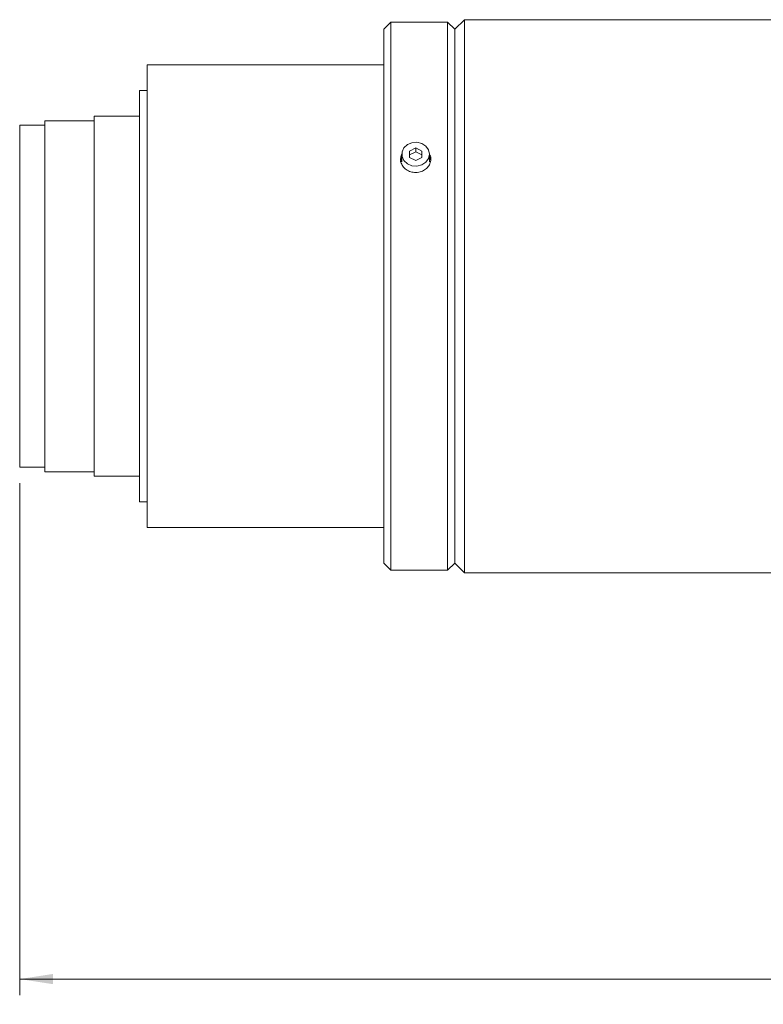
# Model space of a CAD drawing. Header units: millimetres. Extents: x 0 to 1118, y 0 to 864.
# Tile 14 of 78: x 421 to 495, y 215 to 313. Entities that reach past the tile are written whole.
import ezdxf

# ---------------------------------------------------------------- set-up
doc = ezdxf.new("R2010")
doc.units = ezdxf.units.MM
doc.styles.add('SLDTEXTSTYLE3', font='TXT', dxfattribs={"width": 0.605})
doc.dimstyles.new('SLDDIMSTYLE1', dxfattribs={"dimtxt": 3.175, "dimasz": 3.302, "dimexe": 0, "dimexo": 0.0625, "dimgap": 0.79375, "dimtad": 0, "dimtih": 1, "dimtoh": 1, "dimdec": 1, "dimlfac": 2, "dimrnd": 1e-09, "dimzin": 12, "dimdsep": 46, "dimtxsty": 'SLDTEXTSTYLE3', "dimsah": 1, "dimcen": 0.09, "dimadec": 0, "dimazin": 3, "dimtfac": 1, "dimtofl": 0, "dimtmove": 0, "dimatfit": 3, "dimfxl": 1, "dimfrac": 2, "dimtolj": 1, "dimtzin": 12, "dimarcsym": 0})

# ---------------------------------------------------------------- blocks, each defined once
blk = doc.blocks.new('_D_22')
at = {"color": 7, "linetype": 'Continuous', "lineweight": 0}
for p, q in [((421.236, 267.124), (421.236, 216.225)), ((664.436, 247.999), (664.436, 216.225)), ((421.236, 217.825), (537.379, 217.825)), ((664.436, 217.825), (548.293, 217.825))]:
    blk.add_line(p, q, dxfattribs=at)
for points in [[(421.236, 217.825), (424.538, 217.317), (424.538, 218.333)], [(664.436, 217.825), (661.134, 218.333), (661.134, 217.317)]]:
    blk.add_solid(points, dxfattribs=at)
at = {"color": 7, "linetype": 'Continuous', "lineweight": 0, "insert": (537.379, 219.481), "char_height": 3.175, "attachment_point": 1, "style": 'SLDTEXTSTYLE3'}
blk.add_mtext('486.4', dxfattribs=at)

msp = doc.modelspace()

# ---------------------------------------------------------------- linework, layer by layer
at = {"color": 7, "linetype": 'Continuous', "lineweight": 15}
for p, q in [((458.1433, 312.974), (457.4362, 312.2669)), ((463.7862, 312.974), (458.1433, 312.974)), ((458.1433, 312.974), (458.1433, 258.474)), ((464.4933, 312.2669), (463.7862, 312.974)), ((463.7862, 312.974), (463.7862, 258.474)), ((465.4504, 313.224), (464.4933, 312.2669)), ((507.4104, 313.224), (465.4504, 313.224)), ((465.4504, 313.224), (465.4504, 258.224)), ((457.4362, 312.2669), (457.4362, 259.1811)), ((464.4933, 312.2669), (464.4933, 259.1811)), ((457.4362, 308.724), (433.9112, 308.724)), ((433.9112, 308.724), (433.9112, 262.724)), ((433.9112, 306.174), (433.1362, 306.174)), ((433.1362, 306.174), (433.1362, 265.274)), ((433.1362, 303.624), (428.6362, 303.624)), ((428.6362, 303.624), (428.6362, 267.824)), ((423.7362, 302.724), (421.2362, 302.724)), ((421.2362, 302.724), (421.2362, 268.724)), ((428.6362, 303.174), (423.7362, 303.174)), ((423.7362, 303.174), (423.7362, 268.274)), ((459.2362, 299.849), (459.2362, 299.099)), ((460.6112, 300.474), (459.9862, 300.1615)), ((459.9862, 300.1615), (459.9862, 299.5365)), ((460.6112, 300.099), (459.9862, 299.7865)), ((461.2362, 300.1615), (460.6112, 300.474)), ((460.6112, 300.099), (460.6112, 300.474)), ((461.2362, 299.7865), (460.6112, 300.099)), ((461.2362, 299.5365), (461.2362, 300.1615)), ((461.9862, 299.099), (461.9862, 299.849)), ((459.9862, 299.5365), (460.6112, 299.224)), ((460.6112, 299.224), (461.2362, 299.5365)), ((421.2362, 268.724), (423.7362, 268.724)), ((423.7362, 268.274), (428.6362, 268.274)), ((428.6362, 267.824), (433.1362, 267.824)), ((433.1362, 265.274), (433.9112, 265.274)), ((433.9112, 262.724), (457.4362, 262.724)), ((457.4362, 259.1811), (458.1433, 258.474)), ((463.7862, 258.474), (464.4933, 259.1811)), ((464.4933, 259.1811), (465.4504, 258.224)), ((458.1433, 258.474), (463.7862, 258.474)), ((465.4504, 258.224), (507.4104, 258.224))]:
    msp.add_line(p, q, dxfattribs=at)
at = {"color": 7, "linetype": 'Continuous', "lineweight": 15, "flags": 128}
for points in [[(461.9862, 299.849), (461.8933, 299.4188), (461.6273, 299.0468), (461.224, 298.783), (460.738, 298.6633), (460.2349, 298.7037), (459.7825, 298.8987), (459.4421, 299.2221), (459.2596, 299.6302), (459.2596, 300.0678), (459.4421, 300.4759), (459.7825, 300.7993), (460.2349, 300.9943), (460.738, 301.0347), (461.224, 300.9149), (461.6273, 300.6512), (461.8933, 300.2792), (461.9862, 299.849)], [(459.2362, 299.6182), (459.1339, 299.3246), (459.1112, 299.099)], [(462.1039, 299.2264), (462.0884, 299.3246), (461.9862, 299.6182)]]:
    msp.add_lwpolyline(points, dxfattribs=at)
at = {"color": 7, "linetype": 'Continuous', "lineweight": 15}
for points, knots in [([(460.6112, 298.0293), (460.4426, 298.0441), (460.1055, 298.0737), (459.6571, 298.3037), (459.3148, 298.6407), (459.1224, 299.0563), (459.085, 299.4899), (459.1954, 299.7483), (459.2476, 299.8705)], [0, 0, 0, 0, 0.1694714, 0.3389365, 0.5085631, 0.6782952, 0.847852, 1, 1, 1, 1]), ([(461.9862, 299.8365), (462.0017, 299.8134), (462.101, 299.666), (462.1313, 299.3351), (462.0518, 298.9002), (461.7969, 298.5054), (461.4122, 298.2074), (460.993, 298.051), (460.718, 298.0354), (460.6112, 298.0293)], [0, 0, 0, 0, 0.0318398, 0.2037016, 0.3753373, 0.5469728, 0.7188339, 0.8907955, 1, 1, 1, 1])]:
    msp.add_open_spline(points, degree=3, knots=knots, dxfattribs=at)

# ---------------------------------------------------------------- dimensions: what is measured, and where the dimension line sits
at = {"color": 7, "linetype": 'Continuous', "lineweight": 0}
dim = msp.add_linear_dim(base=(421.2362, 217.825), p1=(664.4362, 249.599), p2=(421.2362, 268.724), dimstyle='SLDDIMSTYLE1', dxfattribs=at)
dim.commit()
dim.dimension.update_dxf_attribs({"geometry": '_D_22', "text_midpoint": (542.8362, 217.825), "dimtype": 160})

doc.saveas('drawing.dxf')
